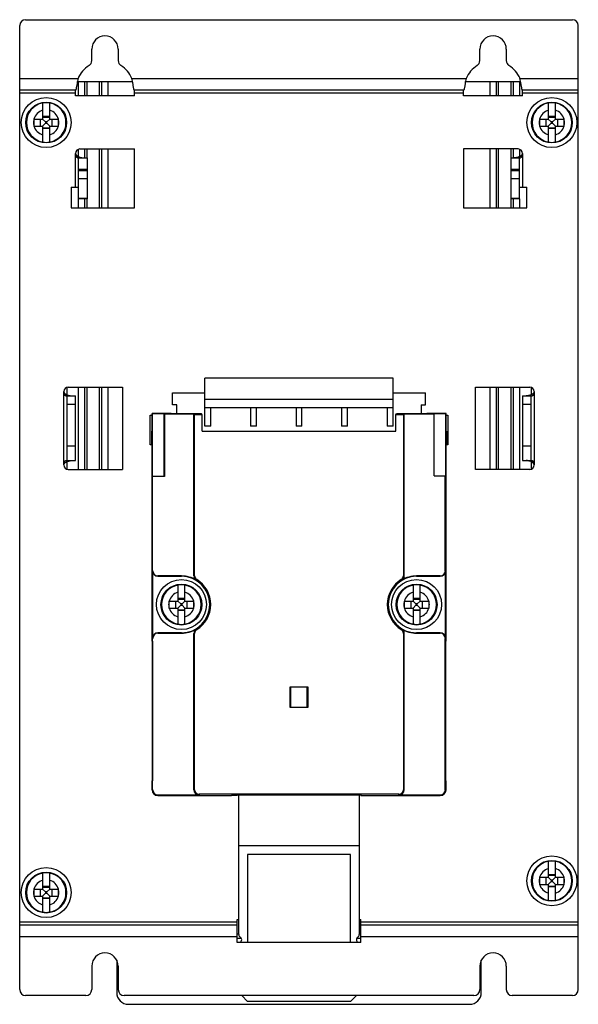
# Model space of a CAD drawing. Header units: millimetres. Extents: x 534 to 1249, y -141 to 479.
# Tile 51 of 51: x 1154 to 1249, y 78 to 245. Entities that reach past the tile are written whole.
import ezdxf

# ---------------------------------------------------------------- set-up
doc = ezdxf.new("R2010")
doc.units = ezdxf.units.MM
doc.header["$LTSCALE"] = 23.1
doc.layers.get('0').update_dxf_attribs({"linetype": 'CONTINUOUS'})

msp = doc.modelspace()

# ---------------------------------------------------------------- linework, layer by layer
for p, q in [((1155.43, 245.29), (1248.43, 245.29)), ((1154.43, 80.29), (1154.43, 244.29)), ((1249.43, 80.29), (1249.43, 244.29)), ((1166.68, 238.33), (1166.68, 240.29)), ((1171.18, 240.29), (1171.18, 238.33)), ((1232.68, 238.33), (1232.68, 240.29)), ((1237.18, 240.29), (1237.18, 238.33)), ((1154.43, 235.29), (1164.34, 235.29)), ((1164.24, 234.79), (1173.61, 234.79)), ((1164.44, 232.36), (1164.44, 234.79)), ((1165.44, 234.79), (1165.44, 232.36)), ((1165.88, 232.36), (1165.88, 234.79)), ((1167.97, 234.79), (1167.97, 232.36)), ((1168.41, 232.36), (1168.41, 234.79)), ((1169.41, 234.79), (1169.41, 232.36)), ((1173.51, 235.29), (1230.34, 235.29)), ((1230.24, 234.79), (1239.61, 234.79)), ((1234.44, 232.36), (1234.44, 234.79)), ((1235.44, 234.79), (1235.44, 232.36)), ((1235.88, 232.36), (1235.88, 234.79)), ((1237.97, 234.79), (1237.97, 232.36)), ((1238.41, 232.36), (1238.41, 234.79)), ((1239.41, 234.79), (1239.41, 232.36)), ((1239.51, 235.29), (1249.43, 235.29)), ((1163.95, 233.29), (1154.43, 233.29)), ((1163.93, 232.36), (1163.93, 233.29)), ((1229.95, 233.29), (1173.91, 233.29)), ((1173.93, 232.36), (1173.93, 233.29)), ((1229.93, 232.36), (1229.93, 233.29)), ((1249.43, 233.29), (1239.91, 233.29)), ((1239.93, 232.36), (1239.93, 233.29)), ((1163.93, 232.79), (1154.43, 232.79)), ((1173.93, 232.36), (1163.93, 232.36)), ((1229.93, 232.79), (1173.93, 232.79)), ((1239.93, 232.36), (1229.93, 232.36)), ((1249.43, 232.79), (1239.93, 232.79)), ((1158.33, 231.1), (1158.33, 228.39)), ((1159.53, 228.39), (1159.53, 231.1)), ((1244.33, 231.1), (1244.33, 228.39)), ((1245.53, 228.39), (1245.53, 231.1)), ((1156.81, 228.39), (1156.81, 227.19)), ((1156.81, 228.39), (1158.33, 228.39)), ((1157.98, 227.19), (1157.98, 228.39)), ((1159.53, 228.81), (1158.33, 228.81)), ((1158.33, 228.73), (1159.53, 228.73)), ((1158.33, 228.39), (1158.82, 227.9)), ((1158.82, 227.9), (1158.82, 227.68)), ((1159.04, 227.9), (1158.82, 227.9)), ((1159.53, 228.39), (1159.04, 227.9)), ((1159.04, 227.68), (1159.04, 227.9)), ((1159.53, 228.39), (1161.05, 228.39)), ((1159.87, 228.39), (1159.87, 227.19)), ((1161.05, 227.19), (1161.05, 228.39)), ((1242.81, 228.39), (1242.81, 227.19)), ((1242.81, 228.39), (1244.33, 228.39)), ((1243.98, 227.19), (1243.98, 228.39)), ((1245.53, 228.81), (1244.33, 228.81)), ((1244.33, 228.73), (1245.53, 228.73)), ((1244.33, 228.39), (1244.82, 227.9)), ((1244.82, 227.9), (1244.82, 227.68)), ((1245.04, 227.9), (1244.82, 227.9)), ((1245.53, 228.39), (1245.04, 227.9)), ((1245.04, 227.68), (1245.04, 227.9)), ((1245.53, 228.39), (1247.05, 228.39)), ((1245.87, 228.39), (1245.87, 227.19)), ((1247.05, 227.19), (1247.05, 228.39)), ((1156.81, 227.19), (1158.33, 227.19)), ((1158.33, 227.19), (1158.82, 227.68)), ((1158.33, 227.19), (1158.33, 224.47)), ((1159.53, 226.84), (1158.33, 226.84)), ((1159.53, 226.77), (1158.33, 226.77)), ((1158.82, 227.68), (1159.04, 227.68)), ((1159.53, 227.19), (1159.04, 227.68)), ((1159.53, 224.47), (1159.53, 227.19)), ((1159.53, 227.19), (1161.05, 227.19)), ((1242.81, 227.19), (1244.33, 227.19)), ((1244.33, 227.19), (1244.82, 227.68)), ((1244.33, 227.19), (1244.33, 224.47)), ((1245.53, 226.84), (1244.33, 226.84)), ((1245.53, 226.77), (1244.33, 226.77)), ((1244.82, 227.68), (1245.04, 227.68)), ((1245.53, 227.19), (1245.04, 227.68)), ((1245.53, 224.47), (1245.53, 227.19)), ((1245.53, 227.19), (1247.05, 227.19)), ((1164.44, 221.97), (1164.44, 223.25)), ((1164.68, 223.29), (1173.93, 223.29)), ((1165.44, 223.29), (1165.44, 221.79)), ((1165.88, 221.79), (1165.88, 223.29)), ((1167.97, 223.29), (1167.97, 213.29)), ((1168.41, 213.29), (1168.41, 223.29)), ((1169.41, 223.29), (1169.41, 213.29)), ((1173.93, 213.29), (1173.93, 223.29)), ((1229.93, 223.29), (1229.93, 213.29)), ((1239.18, 223.29), (1229.93, 223.29)), ((1234.44, 213.29), (1234.44, 223.29)), ((1235.44, 223.29), (1235.44, 213.29)), ((1235.88, 213.29), (1235.88, 223.29)), ((1237.97, 223.29), (1237.97, 221.79)), ((1238.41, 221.79), (1238.41, 223.29)), ((1239.41, 223.25), (1239.41, 221.97)), ((1163.93, 216.79), (1163.93, 222.54)), ((1164.27, 221.79), (1165.93, 221.79)), ((1164.43, 214.79), (1164.43, 221.79)), ((1165.93, 214.79), (1165.93, 221.79)), ((1237.93, 221.79), (1237.93, 214.79)), ((1237.93, 221.79), (1239.58, 221.79)), ((1239.43, 214.79), (1239.43, 221.79)), ((1239.93, 222.54), (1239.93, 216.79)), ((1165.93, 219.79), (1164.43, 219.79)), ((1164.43, 219.61), (1165.93, 219.61)), ((1239.43, 219.79), (1237.93, 219.79)), ((1237.93, 219.61), (1239.43, 219.61)), ((1165.93, 218.2), (1164.43, 218.2)), ((1239.43, 218.2), (1237.93, 218.2)), ((1163.16, 216.79), (1163.16, 213.29)), ((1163.16, 216.79), (1164.43, 216.79)), ((1239.43, 216.79), (1240.69, 216.79)), ((1240.69, 213.29), (1240.69, 216.79)), ((1164.43, 214.93), (1165.93, 214.93)), ((1165.93, 214.79), (1164.43, 214.79)), ((1164.44, 213.29), (1164.44, 214.79)), ((1165.44, 214.79), (1165.44, 213.29)), ((1165.88, 213.29), (1165.88, 214.79)), ((1237.93, 214.93), (1239.43, 214.93)), ((1239.43, 214.79), (1237.93, 214.79)), ((1237.97, 214.79), (1237.97, 213.29)), ((1238.41, 213.29), (1238.41, 214.79)), ((1239.41, 214.79), (1239.41, 213.29)), ((1163.16, 213.29), (1173.93, 213.29)), ((1229.93, 213.29), (1240.69, 213.29)), ((1185.93, 176.15), (1185.93, 184.29)), ((1217.93, 184.29), (1185.93, 184.29)), ((1217.93, 176.15), (1217.93, 184.29)), ((1162.43, 182.74), (1162.43, 181.48)), ((1162.68, 182.79), (1171.93, 182.79)), ((1164.44, 168.79), (1164.44, 182.79)), ((1165.44, 182.79), (1165.44, 168.79)), ((1165.88, 168.79), (1165.88, 182.79)), ((1167.97, 182.79), (1167.97, 168.79)), ((1168.41, 168.79), (1168.41, 182.79)), ((1169.41, 182.79), (1169.41, 168.79)), ((1171.93, 182.79), (1171.93, 168.79)), ((1231.93, 182.79), (1241.18, 182.79)), ((1231.93, 168.79), (1231.93, 182.79)), ((1234.44, 168.79), (1234.44, 182.79)), ((1235.44, 182.79), (1235.44, 168.79)), ((1235.88, 168.79), (1235.88, 182.79)), ((1237.97, 182.79), (1237.97, 168.79)), ((1238.41, 168.79), (1238.41, 182.79)), ((1239.41, 182.79), (1239.41, 168.79)), ((1241.43, 182.74), (1241.43, 181.48)), ((1161.93, 169.54), (1161.93, 182.04)), ((1162.27, 181.29), (1163.93, 181.29)), ((1162.43, 181.29), (1162.43, 170.29)), ((1163.93, 170.29), (1163.93, 181.29)), ((1180.43, 179.79), (1180.43, 181.79)), ((1180.43, 181.79), (1185.93, 181.79)), ((1217.93, 181.79), (1223.43, 181.79)), ((1223.43, 179.79), (1223.43, 181.79)), ((1239.93, 181.29), (1241.58, 181.29)), ((1239.93, 181.29), (1239.93, 170.29)), ((1241.43, 170.29), (1241.43, 181.29)), ((1241.93, 182.04), (1241.93, 169.54)), ((1163.93, 179.81), (1162.43, 179.81)), ((1181.13, 179.79), (1180.43, 179.79)), ((1181.13, 178.22), (1181.13, 179.79)), ((1217.93, 180.69), (1185.93, 180.69)), ((1185.93, 179.29), (1217.93, 179.29)), ((1186.93, 176.15), (1186.93, 179.29)), ((1193.68, 179.29), (1193.68, 176.15)), ((1194.68, 176.15), (1194.68, 179.29)), ((1201.43, 179.29), (1201.43, 176.15)), ((1202.43, 176.15), (1202.43, 179.29)), ((1209.18, 179.29), (1209.18, 176.15)), ((1210.18, 176.15), (1210.18, 179.29)), ((1216.93, 179.29), (1216.93, 176.15)), ((1222.73, 179.79), (1223.43, 179.79)), ((1222.73, 179.79), (1222.73, 178.22)), ((1241.43, 179.81), (1239.93, 179.81)), ((1176.63, 172.99), (1176.63, 177.99)), ((1176.63, 177.99), (1176.93, 177.99)), ((1176.93, 175.29), (1176.93, 178.29)), ((1176.98, 178.23), (1176.93, 178.29)), ((1180.18, 178.29), (1176.93, 178.29)), ((1176.98, 178.23), (1176.98, 167.63)), ((1178.98, 178.23), (1176.98, 178.23)), ((1178.98, 167.63), (1178.98, 178.23)), ((1179.04, 178.17), (1178.98, 178.23)), ((1179.04, 178.17), (1179.04, 167.57)), ((1184.04, 178.17), (1179.04, 178.17)), ((1180.18, 178.22), (1180.18, 178.29)), ((1185.37, 178.22), (1180.18, 178.22)), ((1184.04, 150.69), (1184.04, 178.17)), ((1184.04, 178.17), (1184.17, 178.04)), ((1184.17, 150.69), (1184.17, 178.04)), ((1185.46, 178.04), (1184.17, 178.04)), ((1185.46, 178.04), (1185.37, 178.22)), ((1185.46, 175.29), (1185.46, 178.04)), ((1218.4, 178.04), (1218.49, 178.22)), ((1218.4, 175.29), (1218.4, 178.04)), ((1219.68, 178.04), (1218.4, 178.04)), ((1223.68, 178.22), (1218.49, 178.22)), ((1219.81, 178.17), (1219.68, 178.04)), ((1219.68, 178.04), (1219.68, 150.69)), ((1219.81, 150.69), (1219.81, 178.17)), ((1224.93, 178.17), (1219.81, 178.17)), ((1226.93, 178.29), (1223.68, 178.29)), ((1223.68, 178.29), (1223.68, 178.22)), ((1226.87, 178.23), (1224.93, 178.23)), ((1224.93, 167.69), (1224.93, 178.23)), ((1226.87, 178.23), (1226.93, 178.29)), ((1226.87, 178.23), (1226.87, 167.69)), ((1226.93, 175.29), (1226.93, 178.29)), ((1226.93, 177.99), (1227.23, 177.99)), ((1227.23, 177.99), (1227.23, 172.99)), ((1186.93, 176.15), (1185.93, 176.15)), ((1194.68, 176.15), (1193.68, 176.15)), ((1202.43, 176.15), (1201.43, 176.15)), ((1210.18, 176.15), (1209.18, 176.15)), ((1217.93, 176.15), (1216.93, 176.15)), ((1176.82, 175.29), (1176.82, 172.99)), ((1176.93, 175.29), (1176.82, 175.29)), ((1185.46, 175.29), (1218.4, 175.29)), ((1227.04, 175.29), (1226.93, 175.29)), ((1227.04, 175.29), (1227.04, 172.99)), ((1162.43, 172.81), (1163.93, 172.81)), ((1176.93, 172.99), (1176.63, 172.99)), ((1176.87, 173.29), (1176.87, 172.99)), ((1176.87, 173.29), (1176.93, 173.29)), ((1176.93, 139.54), (1176.93, 173.29)), ((1226.93, 173.29), (1226.98, 173.29)), ((1226.93, 139.54), (1226.93, 173.29)), ((1227.23, 172.99), (1226.93, 172.99)), ((1226.99, 172.99), (1226.98, 173.29)), ((1239.93, 172.81), (1241.43, 172.81)), ((1162.27, 170.29), (1163.93, 170.29)), ((1162.43, 170.09), (1162.43, 168.83)), ((1239.93, 170.29), (1241.58, 170.29)), ((1241.43, 170.09), (1241.43, 168.83)), ((1162.68, 168.79), (1171.93, 168.79)), ((1176.98, 167.63), (1177.04, 167.57)), ((1176.98, 167.63), (1178.98, 167.63)), ((1177.04, 151.54), (1177.04, 167.57)), ((1179.04, 167.57), (1177.04, 167.57)), ((1178.98, 167.63), (1179.04, 167.57)), ((1224.93, 167.69), (1226.87, 167.69)), ((1226.81, 151.54), (1226.81, 167.69)), ((1241.18, 168.79), (1231.93, 168.79)), ((1177, 151.54), (1177, 140.04)), ((1177, 151.54), (1177.04, 151.54)), ((1226.81, 151.54), (1226.86, 151.54)), ((1226.86, 140.04), (1226.86, 151.54)), ((1177.93, 150.65), (1177.93, 150.61)), ((1181.93, 150.65), (1177.93, 150.65)), ((1177.93, 150.61), (1181.93, 150.61)), ((1181.33, 149.1), (1181.33, 146.39)), ((1181.93, 150.61), (1181.93, 150.65)), ((1182.53, 146.39), (1182.53, 149.1)), ((1184.04, 150.69), (1184.17, 150.69)), ((1184.47, 149.94), (1184.53, 150.05)), ((1219.32, 150.05), (1219.39, 149.94)), ((1219.68, 150.69), (1219.81, 150.69)), ((1221.33, 149.1), (1221.33, 146.39)), ((1225.93, 150.65), (1221.93, 150.65)), ((1221.93, 150.65), (1221.93, 150.61)), ((1221.93, 150.61), (1225.93, 150.61)), ((1222.53, 146.39), (1222.53, 149.1)), ((1225.93, 150.61), (1225.93, 150.65)), ((1179.81, 146.39), (1179.81, 145.19)), ((1179.81, 146.39), (1181.33, 146.39)), ((1180.98, 145.19), (1180.98, 146.39)), ((1182.53, 146.81), (1181.33, 146.81)), ((1181.33, 146.73), (1182.53, 146.73)), ((1181.33, 146.39), (1181.82, 145.9)), ((1181.82, 145.9), (1181.82, 145.68)), ((1182.04, 145.9), (1181.82, 145.9)), ((1182.53, 146.39), (1182.04, 145.9)), ((1182.04, 145.68), (1182.04, 145.9)), ((1182.53, 146.39), (1184.05, 146.39)), ((1182.87, 146.39), (1182.87, 145.19)), ((1184.05, 145.19), (1184.05, 146.39)), ((1219.81, 146.39), (1221.33, 146.39)), ((1219.81, 146.39), (1219.81, 145.19)), ((1220.98, 145.19), (1220.98, 146.39)), ((1222.53, 146.81), (1221.33, 146.81)), ((1221.33, 146.73), (1222.53, 146.73)), ((1221.33, 146.39), (1221.82, 145.9)), ((1222.04, 145.9), (1221.82, 145.9)), ((1221.82, 145.9), (1221.82, 145.68)), ((1222.53, 146.39), (1222.04, 145.9)), ((1222.04, 145.68), (1222.04, 145.9)), ((1222.53, 146.39), (1224.05, 146.39)), ((1222.87, 146.39), (1222.87, 145.19)), ((1224.05, 145.19), (1224.05, 146.39)), ((1179.81, 145.19), (1181.33, 145.19)), ((1181.33, 145.19), (1181.82, 145.68)), ((1181.33, 145.19), (1181.33, 142.47)), ((1182.53, 144.84), (1181.33, 144.84)), ((1182.53, 144.77), (1181.33, 144.77)), ((1181.82, 145.68), (1182.04, 145.68)), ((1182.53, 145.19), (1182.04, 145.68)), ((1182.53, 142.47), (1182.53, 145.19)), ((1182.53, 145.19), (1184.05, 145.19)), ((1219.81, 145.19), (1221.33, 145.19)), ((1221.33, 145.19), (1221.82, 145.68)), ((1221.33, 145.19), (1221.33, 142.47)), ((1222.53, 144.84), (1221.33, 144.84)), ((1222.53, 144.77), (1221.33, 144.77)), ((1221.82, 145.68), (1222.04, 145.68)), ((1222.53, 145.19), (1222.04, 145.68)), ((1222.53, 145.19), (1224.05, 145.19)), ((1222.53, 142.47), (1222.53, 145.19)), ((1177.93, 140.97), (1177.93, 140.92)), ((1181.93, 140.97), (1177.93, 140.97)), ((1177.93, 140.92), (1181.93, 140.92)), ((1181.93, 140.92), (1181.93, 140.97)), ((1184.17, 140.88), (1184.04, 140.88)), ((1184.04, 114.29), (1184.04, 140.88)), ((1184.17, 114.29), (1184.17, 140.88)), ((1184.53, 141.53), (1184.47, 141.64)), ((1219.39, 141.64), (1219.32, 141.53)), ((1219.81, 140.88), (1219.68, 140.88)), ((1219.68, 140.88), (1219.68, 114.29)), ((1219.81, 114.29), (1219.81, 140.88)), ((1225.93, 140.97), (1221.93, 140.97)), ((1221.93, 140.97), (1221.93, 140.92)), ((1221.93, 140.92), (1225.93, 140.92)), ((1225.93, 140.92), (1225.93, 140.97)), ((1176.93, 139.54), (1176.99, 139.54)), ((1176.99, 139.54), (1176.99, 115.79)), ((1177.04, 140.04), (1177, 140.04)), ((1177.04, 114.29), (1177.04, 140.04)), ((1226.86, 140.04), (1226.81, 140.04)), ((1226.81, 114.29), (1226.81, 140.04)), ((1226.86, 139.54), (1226.93, 139.54)), ((1226.86, 139.54), (1226.86, 115.79)), ((1200.43, 131.79), (1203.43, 131.79)), ((1200.43, 128.29), (1200.43, 131.79)), ((1200.52, 128.29), (1200.52, 131.79)), ((1203.33, 131.63), (1203.43, 131.63)), ((1203.33, 128.29), (1203.33, 131.63)), ((1203.43, 131.79), (1203.43, 128.29)), ((1203.43, 128.29), (1200.43, 128.29)), ((1176.99, 115.79), (1176.93, 115.79)), ((1176.93, 114.29), (1176.93, 115.79)), ((1226.93, 115.79), (1226.86, 115.79)), ((1226.93, 114.29), (1226.93, 115.79)), ((1176.93, 114.29), (1177.04, 114.29)), ((1184.04, 114.29), (1184.17, 114.29)), ((1219.68, 114.29), (1219.81, 114.29)), ((1226.81, 114.29), (1226.93, 114.29)), ((1177.93, 113.4), (1184.93, 113.4)), ((1177.93, 113.4), (1177.93, 113.29)), ((1177.93, 113.29), (1190.43, 113.29)), ((1218.93, 113.53), (1184.93, 113.53)), ((1184.93, 113.53), (1184.93, 113.4)), ((1191.43, 113.32), (1190.43, 113.29)), ((1191.43, 113.4), (1212.43, 113.4)), ((1191.43, 113.32), (1191.43, 113.4)), ((1191.68, 89.65), (1191.68, 113.4)), ((1212.18, 113.4), (1212.18, 89.65)), ((1212.43, 113.4), (1212.43, 113.32)), ((1212.43, 113.32), (1213.43, 113.29)), ((1213.43, 113.29), (1225.93, 113.29)), ((1218.93, 113.4), (1218.93, 113.53)), ((1218.93, 113.4), (1225.93, 113.4)), ((1225.93, 113.29), (1225.93, 113.4)), ((1191.68, 104.79), (1212.18, 104.79)), ((1210.68, 103.29), (1193.18, 103.29)), ((1193.18, 103.29), (1193.18, 88.29)), ((1210.68, 88.29), (1210.68, 103.29)), ((1244.33, 102.1), (1244.33, 99.39)), ((1245.53, 99.39), (1245.53, 102.1)), ((1158.33, 100.1), (1158.33, 97.39)), ((1159.53, 97.39), (1159.53, 100.1)), ((1242.81, 99.39), (1244.33, 99.39)), ((1242.81, 99.39), (1242.81, 98.19)), ((1243.98, 98.19), (1243.98, 99.39)), ((1245.53, 99.81), (1244.33, 99.81)), ((1244.33, 99.73), (1245.53, 99.73)), ((1244.33, 99.39), (1244.82, 98.9)), ((1245.04, 98.9), (1244.82, 98.9)), ((1244.82, 98.9), (1244.82, 98.68)), ((1245.53, 99.39), (1245.04, 98.9)), ((1245.04, 98.68), (1245.04, 98.9)), ((1245.53, 99.39), (1247.05, 99.39)), ((1245.87, 99.39), (1245.87, 98.19)), ((1247.05, 98.19), (1247.05, 99.39)), ((1156.81, 97.39), (1158.33, 97.39)), ((1156.81, 97.39), (1156.81, 96.19)), ((1157.98, 96.19), (1157.98, 97.39)), ((1159.53, 97.81), (1158.33, 97.81)), ((1158.33, 97.73), (1159.53, 97.73)), ((1158.33, 97.39), (1158.82, 96.9)), ((1159.53, 97.39), (1159.04, 96.9)), ((1159.53, 97.39), (1161.05, 97.39)), ((1159.87, 97.39), (1159.87, 96.19)), ((1161.05, 96.19), (1161.05, 97.39)), ((1242.81, 98.19), (1244.33, 98.19)), ((1244.33, 98.19), (1244.82, 98.68)), ((1244.33, 98.19), (1244.33, 95.47)), ((1245.53, 97.84), (1244.33, 97.84)), ((1245.53, 97.77), (1244.33, 97.77)), ((1244.82, 98.68), (1245.04, 98.68)), ((1245.53, 98.19), (1245.04, 98.68)), ((1245.53, 98.19), (1247.05, 98.19)), ((1245.53, 95.47), (1245.53, 98.19)), ((1156.81, 96.19), (1158.33, 96.19)), ((1158.33, 96.19), (1158.82, 96.68)), ((1158.33, 96.19), (1158.33, 93.47)), ((1159.53, 95.84), (1158.33, 95.84)), ((1159.53, 95.77), (1158.33, 95.77)), ((1159.04, 96.9), (1158.82, 96.9)), ((1158.82, 96.9), (1158.82, 96.68)), ((1158.82, 96.68), (1159.04, 96.68)), ((1159.04, 96.68), (1159.04, 96.9)), ((1159.53, 96.19), (1159.04, 96.68)), ((1159.53, 96.19), (1161.05, 96.19)), ((1159.53, 93.47), (1159.53, 96.19)), ((1191.43, 92.22), (1191.68, 92.22)), ((1191.43, 88.29), (1191.43, 92.22)), ((1212.18, 92.22), (1212.43, 92.22)), ((1212.43, 88.29), (1212.43, 92.22)), ((1154.43, 91.79), (1191.43, 91.79)), ((1154.43, 91.29), (1191.43, 91.29)), ((1212.43, 91.79), (1249.43, 91.79)), ((1212.43, 91.29), (1249.43, 91.29)), ((1191.43, 89.29), (1154.43, 89.29)), ((1191.43, 89.79), (1191.68, 89.79)), ((1192.13, 88.99), (1191.43, 88.99)), ((1212.43, 88.99), (1211.72, 88.99)), ((1212.18, 89.79), (1212.43, 89.79)), ((1249.43, 89.29), (1212.43, 89.29)), ((1212.43, 88.29), (1191.43, 88.29)), ((1166.68, 84.29), (1166.68, 80.29)), ((1170.93, 85.31), (1170.93, 79.79)), ((1171.18, 84.29), (1171.18, 80.29)), ((1232.68, 84.29), (1232.68, 80.29)), ((1232.93, 79.79), (1232.93, 85.31)), ((1237.18, 84.29), (1237.18, 80.29)), ((1165.68, 79.29), (1155.43, 79.29)), ((1231.68, 79.29), (1172.18, 79.29)), ((1193.18, 78.29), (1192.18, 79.29)), ((1211.68, 79.29), (1210.68, 78.29)), ((1248.43, 79.29), (1238.18, 79.29)), ((1172.93, 77.79), (1230.93, 77.79)), ((1210.68, 78.29), (1193.18, 78.29))]:
    msp.add_line(p, q)
for points in [[(1164.34, 235.29), (1164.3, 235.06), (1164.25, 234.84), (1164.21, 234.63), (1164.18, 234.42)], [(1173.64, 234.62), (1173.6, 234.84), (1173.56, 235.06), (1173.51, 235.29)], [(1173.8, 233.72), (1173.71, 234.22), (1173.64, 234.62)], [(1230.34, 235.29), (1230.3, 235.06), (1230.25, 234.84), (1230.21, 234.63), (1230.18, 234.42)], [(1239.64, 234.62), (1239.6, 234.84), (1239.56, 235.06), (1239.51, 235.29)], [(1239.8, 233.72), (1239.71, 234.22), (1239.64, 234.62)], [(1164.18, 234.42), (1164.05, 233.72), (1164.03, 233.59), (1164.01, 233.48), (1163.99, 233.4), (1163.97, 233.34), (1163.96, 233.3), (1163.95, 233.29)], [(1173.91, 233.29), (1173.89, 233.3), (1173.88, 233.34), (1173.86, 233.4), (1173.84, 233.48), (1173.82, 233.59), (1173.8, 233.72)], [(1230.18, 234.42), (1230.05, 233.72), (1230.03, 233.59), (1230.01, 233.48), (1229.99, 233.4), (1229.97, 233.34), (1229.96, 233.3), (1229.95, 233.29)], [(1239.91, 233.29), (1239.89, 233.3), (1239.88, 233.34), (1239.86, 233.4), (1239.84, 233.48), (1239.82, 233.59), (1239.8, 233.72)], [(1163.93, 222.54), (1163.93, 222.5), (1163.93, 222.47), (1163.94, 222.44), (1163.95, 222.41), (1163.96, 222.37), (1163.98, 222.34), (1164, 222.31), (1164.03, 222.27), (1164.06, 222.24), (1164.09, 222.2), (1164.13, 222.17), (1164.17, 222.13), (1164.22, 222.1), (1164.27, 222.06), (1164.33, 222.03), (1164.39, 222), (1164.45, 221.97), (1164.52, 221.94), (1164.6, 221.91)], [(1164.27, 221.79), (1164.26, 221.79), (1164.25, 221.79), (1164.23, 221.8), (1164.21, 221.8), (1164.2, 221.81), (1164.18, 221.82), (1164.16, 221.84), (1164.14, 221.86), (1164.12, 221.88), (1164.1, 221.9), (1164.09, 221.92), (1164.07, 221.95), (1164.05, 221.98), (1164.03, 222.02), (1164.02, 222.05), (1164, 222.09), (1163.99, 222.14), (1163.97, 222.18), (1163.96, 222.23), (1163.95, 222.29), (1163.94, 222.34), (1163.93, 222.4), (1163.93, 222.47), (1163.93, 222.54)], [(1164.6, 221.91), (1164.68, 221.89), (1164.76, 221.86), (1164.84, 221.84), (1164.93, 221.83), (1165.01, 221.81), (1165.09, 221.8), (1165.17, 221.79), (1165.24, 221.79), (1165.32, 221.79)], [(1239.26, 221.91), (1239.18, 221.89), (1239.09, 221.86), (1239.01, 221.84), (1238.93, 221.83), (1238.85, 221.81), (1238.77, 221.8), (1238.69, 221.79), (1238.61, 221.79), (1238.54, 221.79)], [(1239.93, 222.54), (1239.93, 222.5), (1239.92, 222.47), (1239.91, 222.44), (1239.9, 222.41), (1239.89, 222.37), (1239.87, 222.34), (1239.85, 222.31), (1239.83, 222.27), (1239.8, 222.24), (1239.76, 222.2), (1239.73, 222.17), (1239.68, 222.13), (1239.64, 222.1), (1239.59, 222.06), (1239.53, 222.03), (1239.47, 222), (1239.4, 221.97), (1239.33, 221.94), (1239.26, 221.91)], [(1239.93, 222.54), (1239.93, 222.47), (1239.92, 222.4), (1239.91, 222.34), (1239.91, 222.29), (1239.89, 222.23), (1239.88, 222.18), (1239.87, 222.14), (1239.85, 222.09), (1239.84, 222.05), (1239.82, 222.02), (1239.8, 221.98), (1239.79, 221.95), (1239.77, 221.92), (1239.75, 221.9), (1239.73, 221.88), (1239.71, 221.86), (1239.69, 221.84), (1239.68, 221.82), (1239.66, 221.81), (1239.64, 221.8), (1239.62, 221.8), (1239.61, 221.79), (1239.59, 221.79), (1239.58, 221.79)], [(1161.93, 182.04), (1161.93, 182), (1161.93, 181.97), (1161.94, 181.94), (1161.95, 181.91), (1161.96, 181.87), (1161.98, 181.84), (1162, 181.81), (1162.03, 181.77), (1162.06, 181.74), (1162.09, 181.7), (1162.13, 181.67), (1162.17, 181.63), (1162.22, 181.6), (1162.27, 181.56), (1162.33, 181.53), (1162.39, 181.5)], [(1162.27, 181.29), (1162.26, 181.29), (1162.25, 181.29), (1162.23, 181.3), (1162.21, 181.3), (1162.2, 181.31), (1162.18, 181.32), (1162.16, 181.34), (1162.14, 181.36), (1162.12, 181.38), (1162.1, 181.4), (1162.09, 181.42), (1162.07, 181.45), (1162.05, 181.48), (1162.03, 181.52), (1162.02, 181.55), (1162, 181.59), (1161.99, 181.64), (1161.97, 181.68), (1161.96, 181.73), (1161.95, 181.79), (1161.94, 181.84), (1161.93, 181.9), (1161.93, 181.97), (1161.93, 182.04)], [(1162.39, 181.5), (1162.45, 181.47), (1162.52, 181.44), (1162.6, 181.41)], [(1162.6, 181.41), (1162.68, 181.39), (1162.76, 181.36), (1162.84, 181.34), (1162.93, 181.33), (1163.01, 181.31), (1163.09, 181.3), (1163.17, 181.29), (1163.24, 181.29), (1163.32, 181.29)], [(1241.26, 181.41), (1241.18, 181.39), (1241.09, 181.36), (1241.01, 181.34), (1240.93, 181.33), (1240.85, 181.31), (1240.77, 181.3), (1240.69, 181.29), (1240.61, 181.29), (1240.54, 181.29)], [(1241.47, 181.5), (1241.4, 181.47), (1241.33, 181.44), (1241.26, 181.41)], [(1241.93, 182.04), (1241.93, 182), (1241.92, 181.97), (1241.91, 181.94), (1241.9, 181.91), (1241.89, 181.87), (1241.87, 181.84), (1241.85, 181.81), (1241.83, 181.77), (1241.8, 181.74), (1241.76, 181.7), (1241.73, 181.67), (1241.68, 181.63), (1241.64, 181.6), (1241.59, 181.56), (1241.53, 181.53), (1241.47, 181.5)], [(1241.93, 182.04), (1241.93, 181.97), (1241.92, 181.9), (1241.91, 181.84), (1241.91, 181.79), (1241.89, 181.73), (1241.88, 181.68), (1241.87, 181.64), (1241.85, 181.59), (1241.84, 181.55), (1241.82, 181.52), (1241.8, 181.48), (1241.79, 181.45), (1241.77, 181.42), (1241.75, 181.4), (1241.73, 181.38), (1241.71, 181.36), (1241.69, 181.34), (1241.68, 181.32), (1241.66, 181.31), (1241.64, 181.3), (1241.62, 181.3), (1241.61, 181.29), (1241.59, 181.29), (1241.58, 181.29)], [(1161.93, 169.54), (1161.93, 169.6), (1161.93, 169.67), (1161.94, 169.73), (1161.95, 169.79), (1161.96, 169.84), (1161.97, 169.89), (1161.99, 169.93), (1162, 169.98), (1162.02, 170.02), (1162.03, 170.05), (1162.05, 170.09), (1162.07, 170.12), (1162.09, 170.15), (1162.1, 170.17), (1162.12, 170.2), (1162.14, 170.22), (1162.16, 170.23), (1162.18, 170.25), (1162.2, 170.26), (1162.21, 170.27), (1162.23, 170.28), (1162.25, 170.28), (1162.26, 170.29), (1162.27, 170.29)], [(1161.93, 169.54), (1161.93, 169.57), (1161.93, 169.6), (1161.94, 169.63), (1161.95, 169.67), (1161.96, 169.7), (1161.98, 169.73), (1162, 169.77), (1162.03, 169.8), (1162.06, 169.84), (1162.09, 169.87), (1162.13, 169.91), (1162.17, 169.94), (1162.22, 169.98), (1162.27, 170.01), (1162.33, 170.04), (1162.39, 170.07)], [(1162.39, 170.07), (1162.45, 170.1), (1162.52, 170.13), (1162.6, 170.16)], [(1162.6, 170.16), (1162.68, 170.19), (1162.76, 170.21), (1162.84, 170.23), (1162.93, 170.25), (1163.01, 170.26), (1163.09, 170.27), (1163.17, 170.28), (1163.24, 170.28), (1163.32, 170.29)], [(1241.26, 170.16), (1241.18, 170.19), (1241.09, 170.21), (1241.01, 170.23), (1240.93, 170.25), (1240.85, 170.26), (1240.77, 170.27), (1240.69, 170.28), (1240.61, 170.28), (1240.54, 170.29)], [(1241.47, 170.07), (1241.4, 170.1), (1241.33, 170.13), (1241.26, 170.16)], [(1241.93, 169.54), (1241.93, 169.57), (1241.92, 169.6), (1241.91, 169.63), (1241.9, 169.67), (1241.89, 169.7), (1241.87, 169.73), (1241.85, 169.77), (1241.83, 169.8), (1241.8, 169.84), (1241.76, 169.87), (1241.73, 169.91), (1241.68, 169.94), (1241.64, 169.98), (1241.59, 170.01), (1241.53, 170.04), (1241.47, 170.07)], [(1241.58, 170.29), (1241.59, 170.29), (1241.61, 170.28), (1241.62, 170.28), (1241.64, 170.27), (1241.66, 170.26), (1241.68, 170.25), (1241.69, 170.23), (1241.71, 170.22), (1241.73, 170.2), (1241.75, 170.17), (1241.77, 170.15), (1241.79, 170.12), (1241.8, 170.09), (1241.82, 170.05), (1241.84, 170.02), (1241.85, 169.98), (1241.87, 169.93), (1241.88, 169.89), (1241.89, 169.84), (1241.91, 169.79), (1241.91, 169.73), (1241.92, 169.67), (1241.93, 169.6), (1241.93, 169.54)]]:
    msp.add_lwpolyline(points)
for centre, radius in [((1158.93, 227.79), 4.25), ((1158.93, 227.79), 3.48), ((1244.93, 227.79), 4.25), ((1244.93, 227.79), 3.48), ((1181.93, 145.79), 4.25), ((1181.93, 145.79), 3.48), ((1221.93, 145.79), 4.25), ((1221.93, 145.79), 3.48), ((1244.93, 98.79), 4.25), ((1244.93, 98.79), 3.48), ((1158.93, 96.79), 4.25), ((1158.93, 96.79), 3.48)]:
    msp.add_circle(centre, radius)
for centre, radius, start, end in [((1155.43, 244.29), 1, 90, 180), ((1248.43, 244.29), 1, 0, 90), ((1168.93, 240.29), 2.25, 0, 180), ((1234.93, 240.29), 2.25, 0, 180), ((1165.68, 238.33), 1, 302.7972, 360), ((1172.18, 238.33), 1, 180, 237.2028), ((1231.68, 238.33), 1, 302.7972, 360), ((1238.18, 238.33), 1, 180, 237.2028), ((1168.93, 233.29), 5, 122.7972, 156.4218), ((1168.93, 233.29), 5, 23.5782, 57.2028), ((1234.93, 233.29), 5, 122.7972, 156.4218), ((1234.93, 233.29), 5, 23.5782, 57.2028), ((1158.93, 227.79), 3.37, 79.7405, 100.2595), ((1244.93, 227.79), 3.37, 79.7405, 100.2595), ((1158.93, 227.79), 3.37, 100.2595, 259.7405), ((1158.93, 227.79), 2.17, 106.029, 163.971), ((1158.93, 227.79), 3.37, 280.2595, 79.7405), ((1158.93, 227.79), 2.17, 16.029, 73.971), ((1244.93, 227.79), 3.37, 100.2595, 259.7405), ((1244.93, 227.79), 2.17, 106.029, 163.971), ((1244.93, 227.79), 3.37, 280.2595, 79.7405), ((1244.93, 227.79), 2.17, 16.029, 73.971), ((1158.93, 227.79), 2.17, 167.325, 192.675), ((1158.93, 227.79), 2.17, 347.325, 12.675), ((1244.93, 227.79), 2.17, 167.325, 192.675), ((1244.93, 227.79), 2.17, 347.325, 12.675), ((1158.93, 227.79), 2.17, 196.029, 253.971), ((1158.93, 227.79), 2.17, 286.029, 343.971), ((1244.93, 227.79), 2.17, 196.029, 253.971), ((1244.93, 227.79), 2.17, 286.029, 343.971), ((1158.93, 227.79), 3.37, 259.7405, 280.2595), ((1244.93, 227.79), 3.37, 259.7405, 280.2595), ((1164.68, 222.54), 0.75, 90, 180), ((1239.18, 222.54), 0.75, 0, 90), ((1162.68, 182.04), 0.75, 90, 180), ((1241.18, 182.04), 0.75, 0, 90), ((1162.68, 169.54), 0.75, 180, 270), ((1241.18, 169.54), 0.75, 270, 360), ((1177.93, 151.54), 0.93, 180, 270), ((1177.93, 151.54), 0.885, 180, 270), ((1225.93, 151.54), 0.93, 270, 360), ((1225.93, 151.54), 0.885, 270, 360), ((1181.93, 145.79), 3.37, 100.2595, 259.7405), ((1181.93, 145.79), 3.37, 79.7405, 100.2595), ((1181.93, 145.79), 4.87, 58.551, 90), ((1181.93, 145.79), 4.82, 270, 90), ((1181.93, 145.79), 3.37, 280.2595, 79.7405), ((1184.93, 150.69), 0.885, 180, 238.551), ((1184.93, 150.69), 0.756, 180, 238.5509), ((1181.93, 145.79), 4.99, 301.449, 58.551), ((1221.93, 145.79), 4.99, 121.449, 238.551), ((1221.93, 145.79), 4.82, 90, 270), ((1221.93, 145.79), 3.37, 100.2595, 259.7405), ((1218.93, 150.69), 0.756, 301.449, 360), ((1218.93, 150.69), 0.885, 301.449, 360), ((1221.93, 145.79), 4.87, 90, 121.449), ((1221.93, 145.79), 3.37, 79.7405, 100.2595), ((1221.93, 145.79), 3.37, 280.2595, 79.7405), ((1181.93, 145.79), 2.17, 106.029, 163.971), ((1181.93, 145.79), 2.17, 16.029, 73.971), ((1221.93, 145.79), 2.17, 106.029, 163.971), ((1221.93, 145.79), 2.17, 16.029, 73.971), ((1181.93, 145.79), 2.17, 167.325, 192.675), ((1181.93, 145.79), 2.17, 347.325, 12.675), ((1221.93, 145.79), 2.17, 167.325, 192.675), ((1221.93, 145.79), 2.17, 347.325, 12.675), ((1181.93, 145.79), 2.17, 196.029, 253.971), ((1181.93, 145.79), 2.17, 286.029, 343.971), ((1221.93, 145.79), 2.17, 196.029, 253.971), ((1221.93, 145.79), 2.17, 286.029, 343.971), ((1181.93, 145.79), 3.37, 259.7405, 280.2595), ((1221.93, 145.79), 3.37, 259.7405, 280.2595), ((1177.93, 140.04), 0.93, 90, 180), ((1177.93, 140.04), 0.885, 90, 180), ((1181.93, 145.79), 4.87, 270, 301.449), ((1184.93, 140.88), 0.885, 121.449, 180), ((1184.93, 140.88), 0.756, 121.449, 180), ((1218.93, 140.88), 0.756, 0, 58.5509), ((1218.93, 140.88), 0.885, 0, 58.551), ((1221.93, 145.79), 4.87, 238.551, 270), ((1225.93, 140.04), 0.93, 0, 90), ((1225.93, 140.04), 0.885, 0, 90), ((1177.93, 114.29), 1, 180, 270), ((1177.93, 114.29), 0.885, 180, 270), ((1184.93, 114.29), 0.885, 180, 270), ((1184.93, 114.29), 0.756, 180, 270), ((1218.93, 114.29), 0.885, 270, 360), ((1218.93, 114.29), 0.756, 270, 360), ((1225.93, 114.29), 1, 270, 360), ((1225.93, 114.29), 0.885, 270, 360), ((1244.93, 98.79), 3.37, 100.2595, 259.7405), ((1244.93, 98.79), 2.17, 106.029, 163.971), ((1244.93, 98.79), 3.37, 79.7405, 100.2595), ((1244.93, 98.79), 3.37, 280.2595, 79.7405), ((1244.93, 98.79), 2.17, 16.029, 73.971), ((1158.93, 96.79), 3.37, 100.2595, 259.7405), ((1158.93, 96.79), 2.17, 106.029, 163.971), ((1158.93, 96.79), 3.37, 79.7405, 100.2595), ((1158.93, 96.79), 3.37, 280.2595, 79.7405), ((1158.93, 96.79), 2.17, 16.029, 73.971), ((1244.93, 98.79), 2.17, 167.325, 192.675), ((1244.93, 98.79), 2.17, 347.325, 12.675), ((1158.93, 96.79), 2.17, 167.325, 192.675), ((1158.93, 96.79), 2.17, 347.325, 12.675), ((1244.93, 98.79), 2.17, 196.029, 253.971), ((1244.93, 98.79), 2.17, 286.029, 343.971), ((1158.93, 96.79), 2.17, 196.029, 253.971), ((1158.93, 96.79), 2.17, 286.029, 343.971), ((1244.93, 98.79), 3.37, 259.7405, 280.2595), ((1158.93, 96.79), 3.37, 259.7405, 280.2595), ((1192.18, 89.65), 0.5, 180, 240), ((1191.68, 88.79), 0.5, 300, 60), ((1212.18, 88.79), 0.5, 120, 240), ((1211.68, 89.65), 0.5, 300, 360), ((1192.18, 87.92), 0.5, 120, 132.7693), ((1211.68, 87.92), 0.5, 47.2307, 60), ((1168.93, 84.29), 2.25, 0, 180), ((1234.93, 84.29), 2.25, 0, 180), ((1155.43, 80.29), 1, 180, 270), ((1165.68, 80.29), 1, 270, 360), ((1172.93, 79.79), 2, 180, 270), ((1172.18, 80.29), 1, 180, 270), ((1230.93, 79.79), 2, 270, 360), ((1231.68, 80.29), 1, 270, 360), ((1238.18, 80.29), 1, 180, 270), ((1248.43, 80.29), 1, 270, 360)]:
    msp.add_arc(centre, radius, start, end)

doc.saveas('drawing.dxf')
